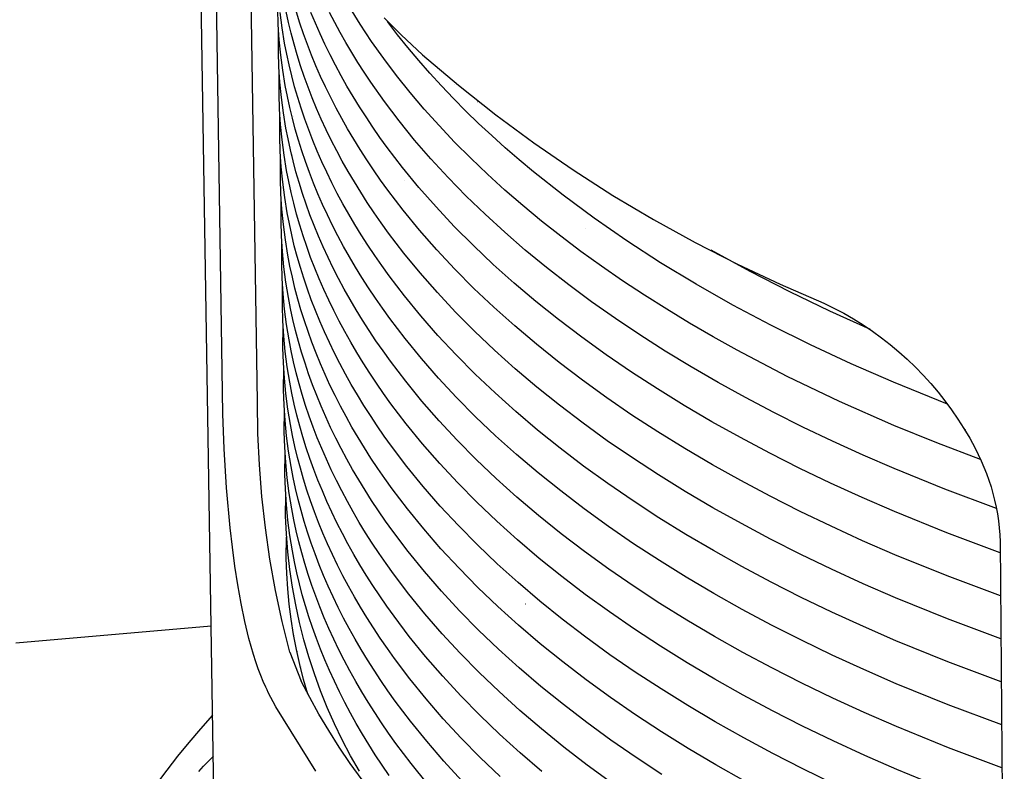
# Model space of a CAD drawing. Header units: millimetres. Extents: x -1239 to 1165, y -2569 to -664.
# Tile 36 of 44: x 697 to 734, y -1253 to -1225. Entities that reach past the tile are written whole.
import ezdxf

# ---------------------------------------------------------------- set-up
doc = ezdxf.new("R2010")
doc.units = ezdxf.units.MM
doc.layers.add('Make2D$Visible$Curvas', color=7, linetype='Continuous')

msp = doc.modelspace()

# ---------------------------------------------------------------- linework, layer by layer
at = {"layer": 'Make2D$Visible$Curvas', "color": 250, "lineweight": -3, "true_color": 0x111111}
for p, q in [((703.848, -1254.128), (703.017, -1202.27)), ((705.477, -1238.936), (705.181, -1219.884)), ((704.181, -1239.384), (703.878, -1220.328)), ((710.241, -1224.521), (710.874, -1225.149)), ((710.874, -1225.149), (711.675, -1225.901)), ((711.675, -1225.901), (713.036, -1227.05)), ((713.036, -1227.05), (714.434, -1228.155)), ((714.434, -1228.155), (715.867, -1229.213)), ((715.867, -1229.213), (717.334, -1230.223)), ((717.334, -1230.223), (718.833, -1231.185)), ((718.833, -1231.185), (720.363, -1232.097)), ((720.363, -1232.097), (721.922, -1232.958)), ((721.922, -1232.958), (723.509, -1233.768)), ((723.509, -1233.768), (725.121, -1234.525)), ((716.838, -1234.289), (716.841, -1234.287)), ((725.121, -1234.525), (726.757, -1235.229)), ((726.757, -1235.229), (727.136, -1235.415)), ((727.136, -1235.415), (727.509, -1235.613)), ((727.509, -1235.613), (727.874, -1235.824)), ((727.874, -1235.824), (728.232, -1236.048)), ((728.232, -1236.048), (728.582, -1236.283)), ((728.582, -1236.283), (728.923, -1236.531)), ((728.923, -1236.531), (729.256, -1236.79)), ((729.256, -1236.79), (729.58, -1237.06)), ((729.58, -1237.06), (729.894, -1237.342)), ((729.894, -1237.342), (730.199, -1237.634)), ((730.199, -1237.634), (730.493, -1237.936)), ((730.493, -1237.936), (730.776, -1238.249)), ((730.776, -1238.249), (731.049, -1238.57)), ((731.049, -1238.57), (731.311, -1238.902)), ((705.494, -1240.124), (705.477, -1238.936)), ((731.311, -1238.902), (731.56, -1239.241)), ((704.223, -1240.704), (704.181, -1239.384)), ((731.56, -1239.241), (731.799, -1239.59)), ((731.799, -1239.59), (732.025, -1239.946)), ((705.55, -1241.311), (705.494, -1240.124)), ((732.025, -1239.946), (732.238, -1240.31)), ((732.238, -1240.31), (732.439, -1240.681)), ((704.312, -1242.165), (704.223, -1240.704)), ((732.439, -1240.681), (732.559, -1240.914)), ((732.559, -1240.914), (732.671, -1241.151)), ((732.671, -1241.151), (732.776, -1241.391)), ((705.644, -1242.496), (705.55, -1241.311)), ((732.776, -1241.391), (732.872, -1241.635)), ((732.872, -1241.635), (732.961, -1241.882)), ((732.961, -1241.882), (733.041, -1242.132)), ((704.448, -1243.669), (704.312, -1242.165)), ((733.041, -1242.132), (733.113, -1242.384)), ((705.777, -1243.677), (705.644, -1242.496)), ((733.113, -1242.384), (733.177, -1242.638)), ((733.177, -1242.638), (733.232, -1242.894)), ((733.232, -1242.894), (733.279, -1243.152)), ((708.36, -1243.299), (708.361, -1243.296)), ((733.279, -1243.152), (733.317, -1243.412)), ((733.317, -1243.412), (733.347, -1243.672)), ((704.534, -1244.403), (704.448, -1243.669)), ((705.948, -1244.854), (705.777, -1243.677)), ((733.347, -1243.672), (733.368, -1243.934)), ((733.368, -1243.934), (733.381, -1244.196)), ((733.381, -1244.196), (733.54, -1263.467)), ((704.628, -1245.108), (704.534, -1244.403)), ((706.157, -1246.024), (705.948, -1244.854)), ((704.738, -1245.815), (704.628, -1245.108)), ((704.864, -1246.513), (704.738, -1245.815)), ((706.403, -1247.186), (706.157, -1246.024)), ((705.004, -1247.188), (704.864, -1246.513)), ((705.159, -1247.829), (705.004, -1247.188)), ((706.688, -1248.34), (706.403, -1247.186)), ((705.242, -1248.133), (705.159, -1247.829)), ((705.327, -1248.424), (705.242, -1248.133)), ((705.415, -1248.702), (705.327, -1248.424)), ((706.688, -1248.34), (707.121, -1249.425)), ((705.506, -1248.965), (705.415, -1248.702)), ((705.598, -1249.213), (705.506, -1248.965)), ((705.692, -1249.445), (705.598, -1249.213)), ((705.788, -1249.659), (705.692, -1249.445)), ((705.836, -1249.76), (705.788, -1249.659)), ((707.443, -1250.047), (707.121, -1249.425)), ((705.884, -1249.856), (705.836, -1249.76)), ((706.166, -1250.392), (705.884, -1249.856)), ((707.788, -1250.668), (707.443, -1250.047)), ((707.669, -1252.816), (706.166, -1250.392)), ((708.157, -1251.287), (707.788, -1250.668)), ((708.55, -1251.904), (708.157, -1251.287)), ((708.966, -1252.519), (708.55, -1251.904)), ((709.406, -1253.131), (708.966, -1252.519))]:
    msp.add_line(p, q, dxfattribs=at)
at = {"layer": 'Make2D$Visible$Curvas', "color": 35, "lineweight": -3, "true_color": 0xb87333}
for p, q in [((706.26, -1224.764), (706.242, -1224.197)), ((709.338, -1224.756), (708.933, -1224.103)), ((706.404, -1224.891), (706.329, -1224.318)), ((706.643, -1224.686), (706.553, -1224.276)), ((707.071, -1224.713), (706.944, -1224.308)), ((707.652, -1224.715), (707.487, -1224.316)), ((708.385, -1224.695), (708.19, -1224.317)), ((706.297, -1225.339), (706.26, -1224.764)), ((706.498, -1225.464), (706.404, -1224.891)), ((706.741, -1225.095), (706.643, -1224.686)), ((707.208, -1225.116), (707.071, -1224.713)), ((707.827, -1225.113), (707.652, -1224.715)), ((708.589, -1225.071), (708.385, -1224.695)), ((709.768, -1225.405), (709.338, -1224.756)), ((710.37, -1224.652), (710.364, -1224.66)), ((710.741, -1225.149), (710.365, -1224.659)), ((706.266, -1225.791), (706.272, -1224.994)), ((706.85, -1225.502), (706.741, -1225.095)), ((707.355, -1225.518), (707.208, -1225.116)), ((707.789, -1224.965), (707.789, -1224.964)), ((708.011, -1225.509), (707.827, -1225.113)), ((708.801, -1225.446), (708.589, -1225.071)), ((711.131, -1225.636), (710.741, -1225.149)), ((706.353, -1225.913), (706.297, -1225.339)), ((706.578, -1225.875), (706.498, -1225.464)), ((706.968, -1225.909), (706.85, -1225.502)), ((707.511, -1225.919), (707.355, -1225.518)), ((708.205, -1225.904), (708.011, -1225.509)), ((709.022, -1225.819), (708.801, -1225.446)), ((710.224, -1226.048), (709.768, -1225.405)), ((711.537, -1226.119), (711.131, -1225.636)), ((706.284, -1226.358), (706.266, -1225.791)), ((706.428, -1226.487), (706.353, -1225.913)), ((706.667, -1226.285), (706.578, -1225.875)), ((707.095, -1226.314), (706.968, -1225.909)), ((707.676, -1226.319), (707.511, -1225.919)), ((708.407, -1226.298), (708.205, -1225.904)), ((709.25, -1226.191), (709.022, -1225.819)), ((710.705, -1226.686), (710.224, -1226.048)), ((706.321, -1226.933), (706.284, -1226.358)), ((706.766, -1226.694), (706.667, -1226.285)), ((707.232, -1226.718), (707.095, -1226.314)), ((707.851, -1226.717), (707.676, -1226.319)), ((708.619, -1226.689), (708.407, -1226.298)), ((709.488, -1226.561), (709.25, -1226.191)), ((711.957, -1226.599), (711.537, -1226.119)), ((706.291, -1227.383), (706.297, -1226.587)), ((706.522, -1227.06), (706.428, -1226.487)), ((706.874, -1227.102), (706.766, -1226.694)), ((707.379, -1227.12), (707.232, -1226.718)), ((708.035, -1227.114), (707.851, -1226.717)), ((708.84, -1227.08), (708.619, -1226.689)), ((709.733, -1226.93), (709.488, -1226.561)), ((711.212, -1227.319), (710.705, -1226.686)), ((712.393, -1227.075), (711.957, -1226.599)), ((706.377, -1227.508), (706.321, -1226.933)), ((706.602, -1227.472), (706.522, -1227.06)), ((706.992, -1227.508), (706.874, -1227.102)), ((707.535, -1227.522), (707.379, -1227.12)), ((708.228, -1227.509), (708.035, -1227.114)), ((709.07, -1227.468), (708.84, -1227.08)), ((710.249, -1227.662), (709.733, -1226.93)), ((712.842, -1227.548), (712.393, -1227.075)), ((712.881, -1227.011), (712.881, -1227.011)), ((706.309, -1227.951), (706.291, -1227.383)), ((706.453, -1228.082), (706.377, -1227.508)), ((706.691, -1227.882), (706.602, -1227.472)), ((706.901, -1227.194), (706.901, -1227.198)), ((707.119, -1227.914), (706.992, -1227.508)), ((707.7, -1227.921), (707.535, -1227.522)), ((708.431, -1227.903), (708.228, -1227.509)), ((709.309, -1227.855), (709.07, -1227.468)), ((711.744, -1227.945), (711.212, -1227.319)), ((713.307, -1228.016), (712.842, -1227.548)), ((706.79, -1228.291), (706.691, -1227.882)), ((707.256, -1228.318), (707.119, -1227.914)), ((707.875, -1228.32), (707.7, -1227.921)), ((708.643, -1228.295), (708.431, -1227.903)), ((709.13, -1227.566), (709.13, -1227.566)), ((709.557, -1228.24), (709.309, -1227.855)), ((710.798, -1228.387), (710.249, -1227.662)), ((713.751, -1227.664), (713.753, -1227.661)), ((706.346, -1228.526), (706.309, -1227.951)), ((706.315, -1228.973), (706.321, -1228.178)), ((706.547, -1228.656), (706.453, -1228.082)), ((706.898, -1228.7), (706.79, -1228.291)), ((706.816, -1228.21), (706.816, -1228.21)), ((706.816, -1228.21), (706.816, -1228.21)), ((709.815, -1228.623), (709.557, -1228.24)), ((712.301, -1228.566), (711.744, -1227.945)), ((713.786, -1228.481), (713.307, -1228.016)), ((706.402, -1229.101), (706.346, -1228.526)), ((706.626, -1229.067), (706.547, -1228.656)), ((707.403, -1228.721), (707.256, -1228.318)), ((708.059, -1228.717), (707.875, -1228.32)), ((708.863, -1228.685), (708.643, -1228.295)), ((710.081, -1229.005), (709.815, -1228.623)), ((711.38, -1229.105), (710.798, -1228.387)), ((712.883, -1229.18), (712.301, -1228.566)), ((714.279, -1228.941), (713.786, -1228.481)), ((706.333, -1229.542), (706.315, -1228.973)), ((707.016, -1229.107), (706.898, -1228.7)), ((707.559, -1229.122), (707.403, -1228.721)), ((708.252, -1229.112), (708.059, -1228.717)), ((709.093, -1229.074), (708.863, -1228.685)), ((710.356, -1229.384), (710.081, -1229.005)), ((714.786, -1229.398), (714.279, -1228.941)), ((706.477, -1229.676), (706.402, -1229.101)), ((706.715, -1229.478), (706.626, -1229.067)), ((707.144, -1229.512), (707.016, -1229.107)), ((707.724, -1229.523), (707.559, -1229.122)), ((708.455, -1229.506), (708.252, -1229.112)), ((709.333, -1229.461), (709.093, -1229.074)), ((710.933, -1230.138), (710.356, -1229.384)), ((711.994, -1229.815), (711.38, -1229.105)), ((713.489, -1229.788), (712.883, -1229.18)), ((715.308, -1229.85), (714.786, -1229.398)), ((706.37, -1230.117), (706.333, -1229.542)), ((706.339, -1230.563), (706.345, -1229.768)), ((706.571, -1230.25), (706.477, -1229.676)), ((706.814, -1229.888), (706.715, -1229.478)), ((706.798, -1229.675), (706.798, -1229.674)), ((706.804, -1229.647), (706.805, -1229.646)), ((707.28, -1229.917), (707.144, -1229.512)), ((707.899, -1229.921), (707.724, -1229.523)), ((708.666, -1229.899), (708.455, -1229.506)), ((709.581, -1229.846), (709.333, -1229.461)), ((706.426, -1230.693), (706.37, -1230.117)), ((706.922, -1230.296), (706.814, -1229.888)), ((707.427, -1230.32), (707.28, -1229.917)), ((708.083, -1230.319), (707.899, -1229.921)), ((708.887, -1230.29), (708.666, -1229.899)), ((709.838, -1230.23), (709.581, -1229.846)), ((711.545, -1230.883), (710.933, -1230.138)), ((712.64, -1230.517), (711.994, -1229.815)), ((714.119, -1230.389), (713.489, -1229.788)), ((715.844, -1230.298), (715.308, -1229.85)), ((706.65, -1230.662), (706.571, -1230.25)), ((707.04, -1230.703), (706.922, -1230.296)), ((707.583, -1230.722), (707.427, -1230.32)), ((708.276, -1230.715), (708.083, -1230.319)), ((709.117, -1230.679), (708.887, -1230.29)), ((710.104, -1230.612), (709.838, -1230.23)), ((714.774, -1230.983), (714.119, -1230.389)), ((716.958, -1231.181), (715.844, -1230.298)), ((706.357, -1231.131), (706.339, -1230.563)), ((706.501, -1231.268), (706.426, -1230.693)), ((706.739, -1231.073), (706.65, -1230.662)), ((707.168, -1231.11), (707.04, -1230.703)), ((707.748, -1231.122), (707.583, -1230.722)), ((708.478, -1231.109), (708.276, -1230.715)), ((709.356, -1231.066), (709.117, -1230.679)), ((710.379, -1230.992), (710.104, -1230.612)), ((710.986, -1230.629), (710.986, -1230.629)), ((713.318, -1231.21), (712.64, -1230.517)), ((706.394, -1231.708), (706.357, -1231.131)), ((706.838, -1231.483), (706.739, -1231.073)), ((707.305, -1231.514), (707.168, -1231.11)), ((707.923, -1231.522), (707.748, -1231.122)), ((708.69, -1231.502), (708.478, -1231.109)), ((709.604, -1231.452), (709.356, -1231.066)), ((710.956, -1231.746), (710.379, -1230.992)), ((712.192, -1231.62), (711.545, -1230.883)), ((714.027, -1231.896), (713.318, -1231.21)), ((715.452, -1231.57), (714.774, -1230.983)), ((718.127, -1232.045), (716.958, -1231.181)), ((706.363, -1232.151), (706.369, -1231.357)), ((706.595, -1231.842), (706.501, -1231.268)), ((706.946, -1231.891), (706.838, -1231.483)), ((707.451, -1231.918), (707.305, -1231.514)), ((708.106, -1231.919), (707.923, -1231.522)), ((708.911, -1231.893), (708.69, -1231.502)), ((709.861, -1231.836), (709.604, -1231.452)), ((712.873, -1232.348), (712.192, -1231.62)), ((716.154, -1232.15), (715.452, -1231.57)), ((706.45, -1232.283), (706.394, -1231.708)), ((706.675, -1232.255), (706.595, -1231.842)), ((707.064, -1232.299), (706.946, -1231.891)), ((707.607, -1232.32), (707.451, -1231.918)), ((708.299, -1232.315), (708.106, -1231.919)), ((709.14, -1232.282), (708.911, -1231.893)), ((710.127, -1232.218), (709.861, -1231.836)), ((711.567, -1232.491), (710.956, -1231.746)), ((714.767, -1232.572), (714.027, -1231.896)), ((706.381, -1232.72), (706.363, -1232.151)), ((706.525, -1232.859), (706.45, -1232.283)), ((706.764, -1232.666), (706.675, -1232.255)), ((707.192, -1232.705), (707.064, -1232.299)), ((707.772, -1232.721), (707.607, -1232.32)), ((708.502, -1232.71), (708.299, -1232.315)), ((709.379, -1232.67), (709.14, -1232.282)), ((710.402, -1232.598), (710.127, -1232.218)), ((713.589, -1233.067), (712.873, -1232.348)), ((716.88, -1232.722), (716.154, -1232.15)), ((719.35, -1232.89), (718.127, -1232.045)), ((706.418, -1233.296), (706.381, -1232.72)), ((706.862, -1233.076), (706.764, -1232.666)), ((707.329, -1233.111), (707.192, -1232.705)), ((707.946, -1233.12), (707.772, -1232.721)), ((708.713, -1233.103), (708.502, -1232.71)), ((709.627, -1233.056), (709.379, -1232.67)), ((710.978, -1233.352), (710.402, -1232.598)), ((712.214, -1233.229), (711.567, -1232.491)), ((715.539, -1233.239), (714.767, -1232.572)), ((717.629, -1233.287), (716.88, -1232.722)), ((717.787, -1232.418), (717.785, -1232.416)), ((717.787, -1232.418), (717.785, -1232.416)), ((706.388, -1233.737), (706.394, -1232.944)), ((706.619, -1233.434), (706.525, -1232.859)), ((706.97, -1233.485), (706.862, -1233.076)), ((709.407, -1232.988), (709.406, -1232.988)), ((709.884, -1233.44), (709.627, -1233.056)), ((714.339, -1233.777), (713.589, -1233.067)), ((720.627, -1233.716), (719.35, -1232.89)), ((706.474, -1233.873), (706.418, -1233.296)), ((706.699, -1233.846), (706.619, -1233.434)), ((707.475, -1233.514), (707.329, -1233.111)), ((708.13, -1233.518), (707.946, -1233.12)), ((708.934, -1233.494), (708.713, -1233.103)), ((710.15, -1233.822), (709.884, -1233.44)), ((711.59, -1234.099), (710.978, -1233.352)), ((712.895, -1233.958), (712.214, -1233.229)), ((716.34, -1233.897), (715.539, -1233.239)), ((718.401, -1233.843), (717.629, -1233.287)), ((723.994, -1234.043), (722.528, -1233.239)), ((706.406, -1234.307), (706.388, -1233.737)), ((707.088, -1233.893), (706.97, -1233.485)), ((707.631, -1233.917), (707.475, -1233.514)), ((708.323, -1233.915), (708.13, -1233.518)), ((709.164, -1233.884), (708.934, -1233.494)), ((710.425, -1234.202), (710.15, -1233.822)), ((715.122, -1234.478), (714.339, -1233.777)), ((721.957, -1234.52), (720.627, -1233.716)), ((706.549, -1234.448), (706.474, -1233.873)), ((706.788, -1234.258), (706.699, -1233.846)), ((707.216, -1234.3), (707.088, -1233.893)), ((707.796, -1234.318), (707.631, -1233.917)), ((708.525, -1234.31), (708.323, -1233.915)), ((709.403, -1234.272), (709.164, -1233.884)), ((711.001, -1234.958), (710.425, -1234.202)), ((712.237, -1234.837), (711.59, -1234.099)), ((713.611, -1234.678), (712.895, -1233.958)), ((717.172, -1234.545), (716.34, -1233.897)), ((719.196, -1234.392), (718.401, -1233.843)), ((725.481, -1234.808), (723.994, -1234.043)), ((706.443, -1234.884), (706.406, -1234.307)), ((706.412, -1235.323), (706.418, -1234.53)), ((706.643, -1235.024), (706.549, -1234.448)), ((706.886, -1234.669), (706.788, -1234.258)), ((707.353, -1234.706), (707.216, -1234.3)), ((707.97, -1234.718), (707.796, -1234.318)), ((708.737, -1234.703), (708.525, -1234.31)), ((709.651, -1234.658), (709.403, -1234.272)), ((715.938, -1235.168), (715.122, -1234.478)), ((718.034, -1235.183), (717.172, -1234.545)), ((720.014, -1234.932), (719.196, -1234.392)), ((723.339, -1235.303), (721.957, -1234.52)), ((706.499, -1235.461), (706.443, -1234.884)), ((706.995, -1235.078), (706.886, -1234.669)), ((707.499, -1235.11), (707.353, -1234.706)), ((708.154, -1235.116), (707.97, -1234.718)), ((708.958, -1235.095), (708.737, -1234.703)), ((709.907, -1235.043), (709.651, -1234.658)), ((712.918, -1235.566), (712.237, -1234.837)), ((714.36, -1235.388), (713.611, -1234.678)), ((720.854, -1235.463), (720.014, -1234.932)), ((726.988, -1235.534), (725.481, -1234.808)), ((706.723, -1235.437), (706.643, -1235.024)), ((707.112, -1235.486), (706.995, -1235.078)), ((707.37, -1235.058), (707.371, -1235.062)), ((707.654, -1235.513), (707.499, -1235.11)), ((708.347, -1235.513), (708.154, -1235.116)), ((709.187, -1235.485), (708.958, -1235.095)), ((710.173, -1235.425), (709.907, -1235.043)), ((711.613, -1235.705), (711.001, -1234.958)), ((716.788, -1235.847), (715.938, -1235.168)), ((718.926, -1235.811), (718.034, -1235.183)), ((724.773, -1236.064), (723.339, -1235.303)), ((706.43, -1235.893), (706.412, -1235.323)), ((706.574, -1236.037), (706.499, -1235.461)), ((706.812, -1235.849), (706.723, -1235.437)), ((707.24, -1235.893), (707.112, -1235.486)), ((707.82, -1235.914), (707.654, -1235.513)), ((708.549, -1235.908), (708.347, -1235.513)), ((709.426, -1235.873), (709.187, -1235.485)), ((710.448, -1235.806), (710.173, -1235.425)), ((713.633, -1236.286), (712.918, -1235.566)), ((715.143, -1236.089), (714.36, -1235.388)), ((721.716, -1235.986), (720.854, -1235.463)), ((728.513, -1236.219), (726.988, -1235.534)), ((706.467, -1236.47), (706.43, -1235.893)), ((706.668, -1236.612), (706.574, -1236.037)), ((706.91, -1236.26), (706.812, -1235.849)), ((707.376, -1236.299), (707.24, -1235.893)), ((707.994, -1236.314), (707.82, -1235.914)), ((708.76, -1236.302), (708.549, -1235.908)), ((709.674, -1236.259), (709.426, -1235.873)), ((711.024, -1236.561), (710.448, -1235.806)), ((712.259, -1236.443), (711.613, -1235.705)), ((717.67, -1236.516), (716.788, -1235.847)), ((719.847, -1236.427), (718.926, -1235.811)), ((722.6, -1236.5), (721.716, -1235.986)), ((706.436, -1236.907), (706.442, -1236.115)), ((707.019, -1236.669), (706.91, -1236.26)), ((707.523, -1236.704), (707.376, -1236.299)), ((708.178, -1236.713), (707.994, -1236.314)), ((708.981, -1236.694), (708.76, -1236.302)), ((709.931, -1236.644), (709.674, -1236.259)), ((714.382, -1236.997), (713.633, -1236.286)), ((715.959, -1236.779), (715.143, -1236.089)), ((720.797, -1237.033), (719.847, -1236.427)), ((726.257, -1236.801), (724.773, -1236.064)), ((706.523, -1237.047), (706.467, -1236.47)), ((706.747, -1237.026), (706.668, -1236.612)), ((707.136, -1237.078), (707.019, -1236.669)), ((707.678, -1237.107), (707.523, -1236.704)), ((708.371, -1237.11), (708.178, -1236.713)), ((709.211, -1237.084), (708.981, -1236.694)), ((710.196, -1237.027), (709.931, -1236.644)), ((711.635, -1237.309), (711.024, -1236.561)), ((712.94, -1237.173), (712.259, -1236.443)), ((716.808, -1237.46), (715.959, -1236.779)), ((718.584, -1237.174), (717.67, -1236.516)), ((723.506, -1237.004), (722.6, -1236.5)), ((706.454, -1237.477), (706.436, -1236.907)), ((706.598, -1237.624), (706.523, -1237.047)), ((706.836, -1237.438), (706.747, -1237.026)), ((707.264, -1237.485), (707.136, -1237.078)), ((707.843, -1237.508), (707.678, -1237.107)), ((708.573, -1237.505), (708.371, -1237.11)), ((709.449, -1237.472), (709.211, -1237.084)), ((710.471, -1237.408), (710.196, -1237.027)), ((715.164, -1237.699), (714.382, -1236.997)), ((721.776, -1237.628), (720.797, -1237.033)), ((725.383, -1237.984), (723.506, -1237.004)), ((727.79, -1237.515), (726.257, -1236.801)), ((706.491, -1238.055), (706.454, -1237.477)), ((706.934, -1237.849), (706.836, -1237.438)), ((707.4, -1237.891), (707.264, -1237.485)), ((708.018, -1237.909), (707.843, -1237.508)), ((708.784, -1237.899), (708.573, -1237.505)), ((709.697, -1237.859), (709.449, -1237.472)), ((711.047, -1238.164), (710.471, -1237.408)), ((712.281, -1238.048), (711.635, -1237.309)), ((713.655, -1237.894), (712.94, -1237.173)), ((717.69, -1238.129), (716.808, -1237.46)), ((719.53, -1237.821), (718.584, -1237.174)), ((729.373, -1238.204), (727.79, -1237.515)), ((706.46, -1238.49), (706.466, -1237.698)), ((706.692, -1238.2), (706.598, -1237.624)), ((707.043, -1238.259), (706.934, -1237.849)), ((707.547, -1238.296), (707.4, -1237.891)), ((708.201, -1238.308), (708.018, -1237.909)), ((709.004, -1238.291), (708.784, -1237.899)), ((709.954, -1238.244), (709.697, -1237.859)), ((714.403, -1238.605), (713.655, -1237.894)), ((715.98, -1238.39), (715.164, -1237.699)), ((720.507, -1238.455), (719.53, -1237.821)), ((722.783, -1238.21), (721.776, -1237.628)), ((706.547, -1238.632), (706.491, -1238.055)), ((706.771, -1238.613), (706.692, -1238.2)), ((707.16, -1238.668), (707.043, -1238.259)), ((710.219, -1238.627), (709.954, -1238.244)), ((711.658, -1238.912), (711.047, -1238.164)), ((712.962, -1238.779), (712.281, -1238.048)), ((718.604, -1238.787), (717.69, -1238.129)), ((723.818, -1238.781), (722.783, -1238.21)), ((727.344, -1238.925), (725.383, -1237.984)), ((731.403, -1239.023), (729.373, -1238.204)), ((706.478, -1239.06), (706.46, -1238.49)), ((706.622, -1239.209), (706.547, -1238.632)), ((706.86, -1239.026), (706.771, -1238.613)), ((707.702, -1238.7), (707.547, -1238.296)), ((708.394, -1238.705), (708.201, -1238.308)), ((709.234, -1238.682), (709.004, -1238.291)), ((710.494, -1239.009), (710.219, -1238.627)), ((715.186, -1239.307), (714.403, -1238.605)), ((716.829, -1239.07), (715.98, -1238.39)), ((721.516, -1239.077), (720.507, -1238.455)), ((707.288, -1239.076), (707.16, -1238.668)), ((707.867, -1239.102), (707.702, -1238.7)), ((708.596, -1239.101), (708.394, -1238.705)), ((709.473, -1239.071), (709.234, -1238.682)), ((711.069, -1239.765), (710.494, -1239.009)), ((712.303, -1239.652), (711.658, -1238.912)), ((713.676, -1239.5), (712.962, -1238.779)), ((719.549, -1239.434), (718.604, -1238.787)), ((724.881, -1239.34), (723.818, -1238.781)), ((729.388, -1239.825), (727.344, -1238.925)), ((706.515, -1239.639), (706.478, -1239.06)), ((706.484, -1240.071), (706.49, -1239.28)), ((706.716, -1239.786), (706.622, -1239.209)), ((706.959, -1239.438), (706.86, -1239.026)), ((707.424, -1239.482), (707.288, -1239.076)), ((708.041, -1239.502), (707.867, -1239.102)), ((708.807, -1239.495), (708.596, -1239.101)), ((709.72, -1239.458), (709.473, -1239.071)), ((716.001, -1239.999), (715.186, -1239.307)), ((717.71, -1239.74), (716.829, -1239.07)), ((722.555, -1239.687), (721.516, -1239.077)), ((725.971, -1239.886), (724.881, -1239.34)), ((706.571, -1240.216), (706.515, -1239.639)), ((707.067, -1239.848), (706.959, -1239.438)), ((707.57, -1239.887), (707.424, -1239.482)), ((708.225, -1239.901), (708.041, -1239.502)), ((709.028, -1239.888), (708.807, -1239.495)), ((709.977, -1239.843), (709.72, -1239.458)), ((712.984, -1240.383), (712.303, -1239.652)), ((714.425, -1240.212), (713.676, -1239.5)), ((718.623, -1240.399), (717.71, -1239.74)), ((720.526, -1240.069), (719.549, -1239.434)), ((723.625, -1240.284), (722.555, -1239.687)), ((706.502, -1240.642), (706.484, -1240.071)), ((706.795, -1240.2), (706.716, -1239.786)), ((707.184, -1240.257), (707.067, -1239.848)), ((707.726, -1240.291), (707.57, -1239.887)), ((708.418, -1240.299), (708.225, -1239.901)), ((709.257, -1240.278), (709.028, -1239.888)), ((710.242, -1240.227), (709.977, -1239.843)), ((711.68, -1240.514), (711.069, -1239.765)), ((716.849, -1240.68), (716.001, -1239.999)), ((721.534, -1240.692), (720.526, -1240.069)), ((727.088, -1240.419), (725.971, -1239.886)), ((730.999, -1240.482), (729.388, -1239.825)), ((732.086, -1239.992), (732.049, -1239.978)), ((706.646, -1240.794), (706.571, -1240.216)), ((706.884, -1240.613), (706.795, -1240.2)), ((707.312, -1240.665), (707.184, -1240.257)), ((707.891, -1240.694), (707.726, -1240.291)), ((708.62, -1240.695), (708.418, -1240.299)), ((709.496, -1240.668), (709.257, -1240.278)), ((710.517, -1240.608), (710.242, -1240.227)), ((713.698, -1241.105), (712.984, -1240.383)), ((715.207, -1240.914), (714.425, -1240.212)), ((719.569, -1241.046), (718.623, -1240.399)), ((724.725, -1240.868), (723.625, -1240.284)), ((728.232, -1240.939), (727.088, -1240.419)), ((732.646, -1241.11), (730.999, -1240.482)), ((706.539, -1241.221), (706.502, -1240.642)), ((706.509, -1241.651), (706.514, -1240.861)), ((706.74, -1241.37), (706.646, -1240.794)), ((706.983, -1241.025), (706.884, -1240.613)), ((707.448, -1241.072), (707.312, -1240.665)), ((708.065, -1241.094), (707.891, -1240.694)), ((708.831, -1241.09), (708.62, -1240.695)), ((709.743, -1241.055), (709.496, -1240.668)), ((711.092, -1241.365), (710.517, -1240.608)), ((712.326, -1241.254), (711.68, -1240.514)), ((717.73, -1241.35), (716.849, -1240.68)), ((722.573, -1241.302), (721.534, -1240.692)), ((725.854, -1241.438), (724.725, -1240.868)), ((706.595, -1241.799), (706.539, -1241.221)), ((707.091, -1241.435), (706.983, -1241.025)), ((707.594, -1241.477), (707.448, -1241.072)), ((708.249, -1241.494), (708.065, -1241.094)), ((709.051, -1241.483), (708.831, -1241.09)), ((710, -1241.441), (709.743, -1241.055)), ((714.446, -1241.817), (713.698, -1241.105)), ((716.022, -1241.606), (715.207, -1240.914)), ((720.545, -1241.682), (719.569, -1241.046)), ((729.403, -1241.445), (728.232, -1240.939)), ((706.819, -1241.785), (706.74, -1241.37)), ((707.208, -1241.845), (707.091, -1241.435)), ((707.75, -1241.881), (707.594, -1241.477)), ((708.441, -1241.892), (708.249, -1241.494)), ((709.281, -1241.874), (709.051, -1241.483)), ((710.265, -1241.824), (710, -1241.441)), ((711.703, -1242.115), (711.092, -1241.365)), ((713.006, -1241.986), (712.326, -1241.254)), ((716.87, -1242.288), (716.022, -1241.606)), ((718.643, -1242.01), (717.73, -1241.35)), ((723.643, -1241.9), (722.573, -1241.302)), ((727.013, -1241.995), (725.854, -1241.438)), ((731.301, -1242.216), (729.403, -1241.445)), ((706.526, -1242.223), (706.509, -1241.651)), ((706.67, -1242.377), (706.595, -1241.799)), ((706.908, -1242.198), (706.819, -1241.785)), ((707.335, -1242.253), (707.208, -1241.845)), ((707.915, -1242.284), (707.75, -1241.881)), ((708.643, -1242.288), (708.441, -1241.892)), ((709.519, -1242.263), (709.281, -1241.874)), ((710.54, -1242.206), (710.265, -1241.824)), ((715.228, -1242.52), (714.446, -1241.817)), ((721.553, -1242.305), (720.545, -1241.682)), ((724.742, -1242.484), (723.643, -1241.9)), ((706.563, -1242.802), (706.526, -1242.223)), ((707.007, -1242.61), (706.908, -1242.198)), ((707.472, -1242.66), (707.335, -1242.253)), ((708.089, -1242.685), (707.915, -1242.284)), ((708.854, -1242.683), (708.643, -1242.288)), ((709.767, -1242.651), (709.519, -1242.263)), ((711.115, -1242.964), (710.54, -1242.206)), ((712.348, -1242.855), (711.703, -1242.115)), ((713.72, -1242.708), (713.006, -1241.986)), ((717.75, -1242.959), (716.87, -1242.288)), ((719.588, -1242.657), (718.643, -1242.01)), ((722.591, -1242.916), (721.553, -1242.305)), ((728.201, -1242.537), (727.013, -1241.995)), ((733.25, -1242.946), (731.301, -1242.216)), ((706.533, -1243.23), (706.538, -1242.441)), ((706.764, -1242.954), (706.67, -1242.377)), ((707.115, -1243.021), (707.007, -1242.61)), ((707.618, -1243.066), (707.472, -1242.66)), ((708.272, -1243.085), (708.089, -1242.685)), ((709.075, -1243.076), (708.854, -1242.683)), ((710.023, -1243.037), (709.767, -1242.651)), ((714.468, -1243.421), (713.72, -1242.708)), ((716.043, -1243.213), (715.228, -1242.52)), ((720.564, -1243.293), (719.588, -1242.657)), ((725.871, -1243.055), (724.742, -1242.484)), ((729.417, -1243.064), (728.201, -1242.537)), ((706.619, -1243.38), (706.563, -1242.802)), ((706.843, -1243.369), (706.764, -1242.954)), ((707.232, -1243.431), (707.115, -1243.021)), ((707.774, -1243.47), (707.618, -1243.066)), ((708.465, -1243.483), (708.272, -1243.085)), ((709.304, -1243.468), (709.075, -1243.076)), ((710.288, -1243.421), (710.023, -1243.037)), ((711.725, -1243.714), (711.115, -1242.964)), ((713.028, -1243.587), (712.348, -1242.855)), ((718.663, -1243.619), (717.75, -1242.959)), ((723.66, -1243.514), (722.591, -1242.916)), ((727.029, -1243.611), (725.871, -1243.055)), ((731.374, -1243.858), (729.417, -1243.064)), ((706.564, -1243.902), (706.533, -1243.23)), ((706.694, -1243.959), (706.619, -1243.38)), ((706.932, -1243.782), (706.843, -1243.369)), ((707.359, -1243.84), (707.232, -1243.431)), ((708.361, -1243.298), (708.361, -1243.297)), ((710.563, -1243.803), (710.288, -1243.421)), ((715.249, -1244.125), (714.468, -1243.421)), ((716.89, -1243.895), (716.043, -1243.213)), ((721.571, -1243.917), (720.564, -1243.293)), ((707.031, -1244.195), (706.932, -1243.782)), ((707.938, -1243.873), (707.774, -1243.47)), ((708.667, -1243.88), (708.465, -1243.483)), ((709.542, -1243.857), (709.304, -1243.468)), ((711.138, -1244.561), (710.563, -1243.803)), ((712.37, -1244.455), (711.725, -1243.714)), ((713.741, -1244.31), (713.028, -1243.587)), ((719.607, -1244.267), (718.663, -1243.619)), ((724.759, -1244.098), (723.66, -1243.514)), ((728.217, -1244.154), (727.029, -1243.611)), ((706.557, -1244.808), (706.562, -1244.019)), ((706.618, -1244.572), (706.564, -1243.902)), ((706.788, -1244.536), (706.694, -1243.959)), ((707.139, -1244.606), (707.031, -1244.195)), ((707.496, -1244.247), (707.359, -1243.84)), ((708.113, -1244.275), (707.938, -1243.873)), ((708.878, -1244.275), (708.667, -1243.88)), ((709.79, -1244.245), (709.542, -1243.857)), ((716.064, -1244.818), (715.249, -1244.125)), ((717.77, -1244.566), (716.89, -1243.895)), ((722.609, -1244.528), (721.571, -1243.917)), ((725.888, -1244.669), (724.759, -1244.098)), ((729.432, -1244.681), (728.217, -1244.154)), ((733.384, -1244.609), (731.374, -1243.858)), ((706.867, -1244.951), (706.788, -1244.536)), ((707.642, -1244.653), (707.496, -1244.247)), ((708.296, -1244.675), (708.113, -1244.275)), ((709.098, -1244.669), (708.878, -1244.275)), ((710.046, -1244.632), (709.79, -1244.245)), ((711.748, -1245.312), (711.138, -1244.561)), ((713.05, -1245.188), (712.37, -1244.455)), ((714.489, -1245.024), (713.741, -1244.31)), ((718.683, -1245.226), (717.77, -1244.566)), ((720.583, -1244.903), (719.607, -1244.267)), ((723.678, -1245.126), (722.609, -1244.528)), ((706.576, -1245.385), (706.557, -1244.808)), ((706.694, -1245.24), (706.618, -1244.572)), ((707.256, -1245.016), (707.139, -1244.606)), ((707.626, -1244.599), (707.628, -1244.615)), ((707.797, -1245.058), (707.642, -1244.653)), ((708.489, -1245.073), (708.296, -1244.675)), ((709.327, -1245.06), (709.098, -1244.669)), ((710.311, -1245.016), (710.046, -1244.632)), ((716.911, -1245.5), (716.064, -1244.818)), ((721.59, -1245.527), (720.583, -1244.903)), ((727.045, -1245.226), (725.888, -1244.669)), ((731.389, -1245.476), (729.432, -1244.681)), ((706.793, -1245.906), (706.694, -1245.24)), ((706.956, -1245.365), (706.867, -1244.951)), ((707.383, -1245.425), (707.256, -1245.016)), ((707.962, -1245.461), (707.797, -1245.058)), ((708.69, -1245.47), (708.489, -1245.073)), ((709.566, -1245.45), (709.327, -1245.06)), ((710.585, -1245.398), (710.311, -1245.016)), ((713.763, -1245.911), (713.05, -1245.188)), ((715.27, -1245.728), (714.489, -1245.024)), ((719.627, -1245.875), (718.683, -1245.226)), ((724.776, -1245.711), (723.678, -1245.126)), ((728.232, -1245.769), (727.045, -1245.226)), ((706.613, -1245.961), (706.576, -1245.385)), ((707.055, -1245.778), (706.956, -1245.365)), ((707.52, -1245.833), (707.383, -1245.425)), ((708.136, -1245.863), (707.962, -1245.461)), ((708.901, -1245.866), (708.69, -1245.47)), ((709.813, -1245.839), (709.566, -1245.45)), ((711.16, -1246.157), (710.585, -1245.398)), ((712.392, -1246.053), (711.748, -1245.312)), ((717.791, -1246.172), (716.911, -1245.5)), ((722.627, -1246.139), (721.59, -1245.527)), ((733.398, -1246.228), (731.389, -1245.476)), ((706.668, -1246.535), (706.613, -1245.961)), ((706.914, -1246.567), (706.793, -1245.906)), ((707.163, -1246.189), (707.055, -1245.778)), ((707.666, -1246.239), (707.52, -1245.833)), ((708.32, -1246.263), (708.136, -1245.863)), ((709.121, -1246.26), (708.901, -1245.866)), ((710.069, -1246.225), (709.813, -1245.839)), ((714.511, -1246.625), (713.763, -1245.911)), ((716.084, -1246.421), (715.27, -1245.728)), ((720.602, -1246.512), (719.627, -1245.875)), ((725.904, -1246.283), (724.776, -1245.711)), ((729.447, -1246.297), (728.232, -1245.769)), ((707.28, -1246.6), (707.163, -1246.189)), ((707.821, -1246.644), (707.666, -1246.239)), ((708.512, -1246.662), (708.32, -1246.263)), ((709.351, -1246.652), (709.121, -1246.26)), ((710.334, -1246.61), (710.069, -1246.225)), ((711.77, -1246.908), (711.16, -1246.157)), ((713.072, -1246.787), (712.392, -1246.053)), ((718.702, -1246.833), (717.791, -1246.172)), ((723.695, -1246.738), (722.627, -1246.139)), ((727.061, -1246.84), (725.904, -1246.283)), ((731.405, -1247.093), (729.447, -1246.297)), ((706.741, -1247.108), (706.668, -1246.535)), ((707.058, -1247.224), (706.914, -1246.567)), ((707.407, -1247.009), (707.28, -1246.6)), ((707.986, -1247.048), (707.821, -1246.644)), ((708.714, -1247.059), (708.512, -1246.662)), ((709.589, -1247.042), (709.351, -1246.652)), ((710.608, -1246.992), (710.334, -1246.61)), ((713.785, -1247.511), (713.072, -1246.787)), ((715.291, -1247.33), (714.511, -1246.625)), ((715.543, -1246.535), (715.542, -1246.534)), ((715.543, -1246.535), (715.542, -1246.534)), ((716.931, -1247.104), (716.084, -1246.421)), ((721.608, -1247.137), (720.602, -1246.512)), ((724.793, -1247.323), (723.695, -1246.738)), ((706.832, -1247.678), (706.741, -1247.108)), ((707.544, -1247.417), (707.407, -1247.009)), ((708.16, -1247.45), (707.986, -1247.048)), ((708.925, -1247.455), (708.714, -1247.059)), ((709.836, -1247.43), (709.589, -1247.042)), ((711.183, -1247.752), (710.608, -1246.992)), ((712.415, -1247.651), (711.77, -1246.908)), ((717.811, -1247.777), (716.931, -1247.104)), ((719.646, -1247.482), (718.702, -1246.833)), ((722.645, -1247.749), (721.608, -1247.137)), ((728.247, -1247.383), (727.061, -1246.84)), ((733.415, -1247.846), (731.405, -1247.093)), ((733.405, -1246.937), (733.403, -1246.937)), ((707.223, -1247.876), (707.058, -1247.224)), ((707.69, -1247.824), (707.544, -1247.417)), ((708.343, -1247.851), (708.16, -1247.45)), ((709.145, -1247.849), (708.925, -1247.455)), ((710.092, -1247.817), (709.836, -1247.43)), ((714.532, -1248.225), (713.785, -1247.511)), ((716.105, -1248.024), (715.291, -1247.33)), ((720.621, -1248.119), (719.646, -1247.482)), ((725.921, -1247.895), (724.793, -1247.323)), ((729.462, -1247.912), (728.247, -1247.383)), ((706.942, -1248.245), (706.832, -1247.678)), ((707.411, -1248.522), (707.223, -1247.876)), ((707.845, -1248.229), (707.69, -1247.824)), ((708.536, -1248.25), (708.343, -1247.851)), ((709.374, -1248.242), (709.145, -1247.849)), ((710.357, -1248.202), (710.092, -1247.817)), ((711.792, -1248.503), (711.183, -1247.752)), ((713.094, -1248.384), (712.415, -1247.651)), ((718.722, -1248.438), (717.811, -1247.777)), ((723.713, -1248.348), (722.645, -1247.749)), ((727.077, -1248.453), (725.921, -1247.895)), ((707.069, -1248.808), (706.942, -1248.245)), ((708.01, -1248.633), (707.845, -1248.229)), ((708.737, -1248.647), (708.536, -1248.25)), ((709.612, -1248.632), (709.374, -1248.242)), ((710.631, -1248.585), (710.357, -1248.202)), ((715.312, -1248.93), (714.532, -1248.225)), ((716.952, -1248.707), (716.105, -1248.024)), ((721.627, -1248.744), (720.621, -1248.119)), ((731.417, -1248.708), (729.462, -1247.912)), ((707.619, -1249.161), (707.411, -1248.522)), ((708.183, -1249.035), (708.01, -1248.633)), ((709.859, -1249.021), (709.612, -1248.632)), ((711.205, -1249.345), (710.631, -1248.585)), ((712.437, -1249.246), (711.792, -1248.503)), ((713.807, -1249.109), (713.094, -1248.384)), ((719.665, -1249.087), (718.722, -1248.438)), ((724.81, -1248.933), (723.713, -1248.348)), ((728.263, -1248.996), (727.077, -1248.453)), ((707.213, -1249.367), (707.069, -1248.808)), ((708.948, -1249.043), (708.737, -1248.647)), ((716.126, -1249.625), (715.312, -1248.93)), ((717.831, -1249.38), (716.952, -1248.707)), ((722.663, -1249.357), (721.627, -1248.744)), ((725.937, -1249.506), (724.81, -1248.933)), ((729.477, -1249.525), (728.263, -1248.996)), ((733.424, -1249.461), (731.417, -1248.708)), ((707.375, -1249.921), (707.213, -1249.367)), ((707.85, -1249.793), (707.619, -1249.161)), ((708.367, -1249.436), (708.183, -1249.035)), ((709.168, -1249.438), (708.948, -1249.043)), ((710.115, -1249.408), (709.859, -1249.021)), ((711.815, -1250.097), (711.205, -1249.345)), ((713.115, -1249.98), (712.437, -1249.246)), ((714.553, -1249.824), (713.807, -1249.109)), ((720.64, -1249.725), (719.665, -1249.087)), ((723.73, -1249.956), (722.663, -1249.357)), ((708.559, -1249.836), (708.367, -1249.436)), ((709.397, -1249.83), (709.168, -1249.438)), ((710.38, -1249.793), (710.115, -1249.408)), ((716.972, -1250.309), (716.126, -1249.625)), ((718.742, -1250.042), (717.831, -1249.38)), ((721.645, -1250.351), (720.64, -1249.725)), ((727.093, -1250.064), (725.937, -1249.506)), ((731.433, -1250.322), (729.477, -1249.525)), ((708.101, -1250.417), (707.85, -1249.793)), ((708.761, -1250.234), (708.559, -1249.836)), ((709.635, -1250.221), (709.397, -1249.83)), ((710.654, -1250.176), (710.38, -1249.793)), ((712.459, -1250.841), (711.815, -1250.097)), ((713.828, -1250.705), (713.115, -1249.98)), ((715.333, -1250.529), (714.553, -1249.824)), ((719.684, -1250.692), (718.742, -1250.042)), ((724.827, -1250.542), (723.73, -1249.956)), ((728.278, -1250.608), (727.093, -1250.064)), ((708.373, -1251.032), (708.101, -1250.417)), ((708.971, -1250.63), (708.761, -1250.234)), ((709.882, -1250.61), (709.635, -1250.221)), ((711.228, -1250.937), (710.654, -1250.176)), ((717.851, -1250.982), (716.972, -1250.309)), ((722.681, -1250.963), (721.645, -1250.351)), ((733.442, -1251.077), (731.433, -1250.322)), ((733.43, -1250.168), (733.43, -1250.168)), ((733.43, -1250.168), (733.43, -1250.168)), ((709.191, -1251.025), (708.971, -1250.63)), ((710.138, -1250.998), (709.882, -1250.61)), ((713.137, -1251.575), (712.459, -1250.841)), ((714.575, -1251.421), (713.828, -1250.705)), ((716.147, -1251.224), (715.333, -1250.529)), ((720.659, -1251.33), (719.684, -1250.692)), ((725.953, -1251.115), (724.827, -1250.542)), ((729.491, -1251.137), (728.278, -1250.608)), ((708.666, -1251.637), (708.373, -1251.032)), ((709.42, -1251.418), (709.191, -1251.025)), ((710.403, -1251.383), (710.138, -1250.998)), ((711.837, -1251.69), (711.228, -1250.937)), ((716.993, -1251.909), (716.147, -1251.224)), ((718.761, -1251.644), (717.851, -1250.982)), ((723.748, -1251.563), (722.681, -1250.963)), ((727.109, -1251.674), (725.953, -1251.115)), ((731.445, -1251.934), (729.491, -1251.137)), ((709.658, -1251.809), (709.42, -1251.418)), ((710.677, -1251.766), (710.403, -1251.383)), ((713.85, -1252.301), (713.137, -1251.575)), ((715.354, -1252.127), (714.575, -1251.421)), ((721.664, -1251.956), (720.659, -1251.33)), ((724.844, -1252.15), (723.748, -1251.563)), ((708.979, -1252.232), (708.666, -1251.637)), ((709.905, -1252.198), (709.658, -1251.809)), ((711.251, -1252.528), (710.677, -1251.766)), ((712.481, -1252.434), (711.837, -1251.69)), ((717.871, -1252.582), (716.993, -1251.909)), ((719.704, -1252.294), (718.761, -1251.644)), ((722.699, -1252.569), (721.664, -1251.956)), ((728.293, -1252.218), (727.109, -1251.674)), ((733.451, -1252.688), (731.445, -1251.934)), ((709.312, -1252.817), (708.979, -1252.232)), ((710.161, -1252.586), (709.905, -1252.198)), ((714.596, -1253.017), (713.85, -1252.301)), ((716.167, -1252.822), (715.354, -1252.127)), ((720.677, -1252.933), (719.704, -1252.294)), ((725.97, -1252.723), (724.844, -1252.15)), ((729.506, -1252.747), (728.293, -1252.218)), ((710.426, -1252.971), (710.161, -1252.586)), ((711.86, -1253.281), (711.251, -1252.528)), ((713.159, -1253.169), (712.481, -1252.434)), ((718.781, -1253.245), (717.871, -1252.582)), ((723.765, -1253.169), (722.699, -1252.569)), ((727.125, -1253.282), (725.97, -1252.723)), ((731.459, -1253.545), (729.506, -1252.747))]:
    msp.add_line(p, q, dxfattribs=at)
at = {"layer": 'Make2D$Visible$Curvas', "color": 29, "lineweight": -3, "true_color": 0x4d342b}
for p, q in [((721.368, -1237.386), (721.373, -1237.384)), ((732.079, -1239.985), (732.061, -1239.999)), ((728.69, -1241.138), (728.688, -1241.139)), ((728.822, -1241.196), (728.826, -1241.195)), ((696.402, -1247.989), (703.741, -1247.351)), ((706.763, -1247.25), (706.764, -1247.247)), ((706.839, -1247.713), (706.843, -1247.709)), ((707.135, -1247.575), (707.141, -1247.57)), ((707.139, -1247.596), (707.141, -1247.595)), ((703.757, -1248.459), (703.758, -1248.459)), ((706.961, -1248.31), (706.955, -1248.311)), ((713.309, -1248.604), (713.307, -1248.605)), ((707.095, -1248.898), (707.092, -1248.899)), ((710.851, -1250.444), (710.853, -1250.443)), ((703.345, -1251.218), (703.794, -1250.708)), ((702.911, -1251.731), (703.345, -1251.218)), ((702.49, -1252.248), (702.911, -1251.731)), ((702.084, -1252.768), (702.49, -1252.248)), ((703.632, -1252.433), (703.82, -1252.248)), ((703.274, -1252.821), (703.45, -1252.624)), ((703.45, -1252.624), (703.632, -1252.433)), ((701.692, -1253.29), (702.084, -1252.768))]:
    msp.add_line(p, q, dxfattribs=at)

doc.saveas('drawing.dxf')
